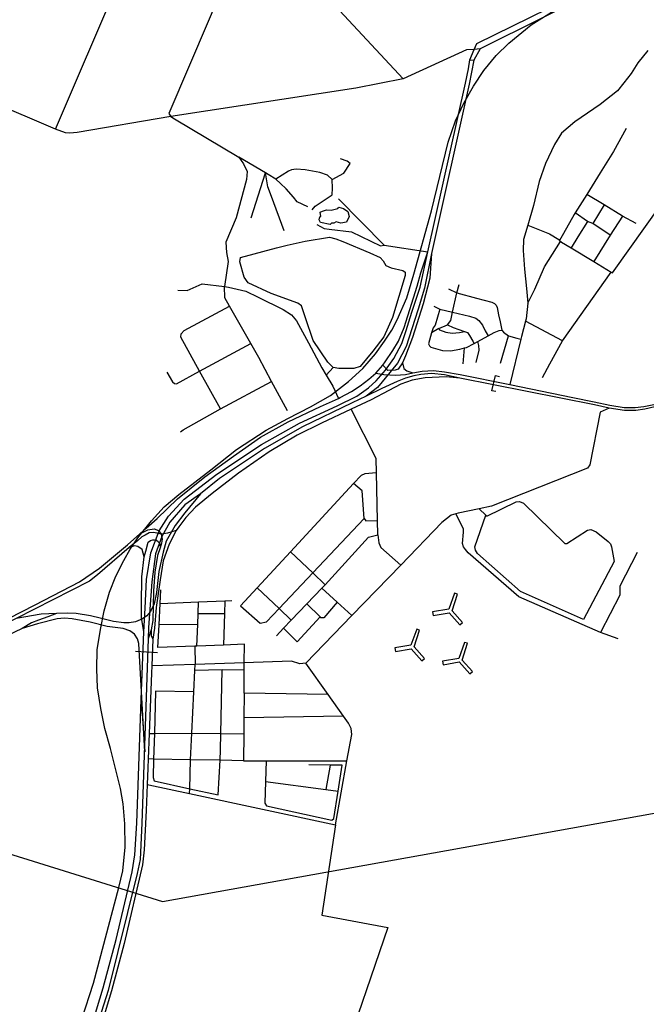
# Model space of a CAD drawing. Header units: millimetres. Extents: x 664923 to 767831, y 3118803 to 3207600.
# Tile 164 of 256: x 708292 to 710555, y 3160548 to 3164104. Entities that reach past the tile are written whole.
import ezdxf

# ---------------------------------------------------------------- set-up
doc = ezdxf.new("R2010")
doc.units = ezdxf.units.MM
for name, color, linetype in [('buildings', 5, 'Continuous'), ('railways', 4, 'Continuous'), ('roads_1', 1, 'Continuous'), ('roads_2', 2, 'Continuous'), ('roads_3', 3, 'Continuous'), ('water', 7, 'Continuous')]:
    doc.layers.add(name, color=color, linetype=linetype)

msp = doc.modelspace()

# ---------------------------------------------------------------- linework, layer by layer
at = {"layer": 'buildings'}
for points in [[(709841.97, 3161975.19), (709783.67, 3161964.56), (709786.14, 3161952.13), (709843.17, 3161962.1), (709881.55, 3161918.67), (709891.04, 3161927.16), (709853.97, 3161969.01), (709873.46, 3162029.47), (709863.11, 3162032.8), (709841.97, 3161975.19)], [(709704.83, 3161845.17), (709646.53, 3161834.53), (709649, 3161822.12), (709706.02, 3161832.08), (709744.4, 3161788.65), (709753.89, 3161797.13), (709716.83, 3161839), (709736.31, 3161899.44), (709725.97, 3161902.77), (709704.83, 3161845.17)], [(709877.94, 3161797.12), (709819.64, 3161786.48), (709822.12, 3161774.05), (709879.13, 3161784.03), (709917.52, 3161740.6), (709927, 3161749.08), (709889.94, 3161790.94), (709909.42, 3161851.39), (709899.08, 3161854.72), (709877.94, 3161797.12)]]:
    msp.add_lwpolyline(points, close=True, dxfattribs=at)
at = {"layer": 'railways'}
for points in [[(708664.32, 3161029.63), (708673.21, 3161114.67), (708672.58, 3161199.24), (708665.79, 3161271.43), (708656.11, 3161326.89), (708619.72, 3161471.31), (708599.94, 3161543.71), (708585.28, 3161615.94), (708573.89, 3161690.83), (708570.44, 3161759.36), (708572.67, 3161827.59), (708583.82, 3161901.68), (708597.09, 3161969.35), (708617.03, 3162036.53), (708639.71, 3162094.07), (708668.06, 3162150.61), (708691.86, 3162191.71), (708719.51, 3162232.65), (708767.97, 3162293.84), (708813.51, 3162344.85), (708867.04, 3162389.21), (708982.72, 3162477.82), (709075.08, 3162551.36), (709182.48, 3162620.81), (709260.36, 3162663.03), (709342.42, 3162705.19), (709415.25, 3162747.06), (709479.4, 3162797.01), (709531.74, 3162844.64), (709577.01, 3162897.57), (709610.12, 3162942.98), (709636.07, 3162982.67), (709655.65, 3163019.78), (709690.02, 3163099.57), (709715.33, 3163184.75), (709779.89, 3163413.62), (709839.73, 3163661.03), (709866.11, 3163738.08), (709895.76, 3163802.73), (709931.24, 3163864.36), (709968.88, 3163920.26), (710012.64, 3163974.33), (710058.23, 3164019.25), (710139.36, 3164085.87), (710231.78, 3164143.35)], [(707167.25, 3162761.73), (707390.12, 3162619.17), (707470.73, 3162515.02), (707533.36, 3162113.35), (707568.83, 3161918.64), (707578.29, 3161742.09), (707638.44, 3161614.11), (707748.11, 3161379.9), (708023.11, 3161163.71), (708808.63, 3160919.44), (710919.57, 3161298.28), (712643.72, 3160919.95), (712718.69, 3160865.99), (713420.32, 3160376.37)], [(707483.23, 3159833.7), (707610.51, 3159829.2), (707739.29, 3159850.69), (707951.91, 3159950.43), (708296.9, 3160203.82), (708392.49, 3160281.32), (708461.94, 3160370.44), (708516.26, 3160493.59), (708558.41, 3160624.48), (708650.45, 3160969.08), (708664.32, 3161029.63)]]:
    msp.add_lwpolyline(points, dxfattribs=at)
at = {"layer": 'roads_1'}
for points in [[(709955.69, 3163998.29), (709932.29, 3163957.82), (709915.78, 3163871.45), (709780.1, 3163259.81), (709754.69, 3163134.5), (709730.97, 3163057.95), (709719.4, 3163021.18)], [(709703.01, 3163027.95), (709709.91, 3163051.22), (709739, 3163137.39), (709766.41, 3163265.67), (709901.95, 3163874.62), (709913, 3163926.28), (709917.49, 3163958.97)], [(709578.1, 3162827.53), (709603.98, 3162855.94), (709612.29, 3162868.51), (709639.89, 3162908.63), (709660.37, 3162943.36), (709680.61, 3162992.42), (709727.37, 3163141.73), (709740.43, 3163189.71), (709766.41, 3163265.67)], [(709780.1, 3163259.81), (709773.52, 3163169.99), (709749.38, 3163077.06), (709710.77, 3162955.83), (709685.56, 3162889.73), (709674.61, 3162864.37), (709658.81, 3162842), (709648.69, 3162837.65), (709621.7, 3162837.17), (709603.98, 3162855.94)], [(708744.87, 3161978.08), (708749.7, 3162081.39), (708766.39, 3162178.03), (708795.91, 3162257.67), (708829.31, 3162311.19), (708886.07, 3162372.41), (709003.92, 3162462.78), (709165.93, 3162569.29), (709302.68, 3162646.42), (709439.05, 3162709.53), (709509.93, 3162744.14), (709551.61, 3162773.69), (709580.2, 3162799.93), (709612.87, 3162838.28), (709643.24, 3162880.13), (709672.93, 3162934.54), (709688.36, 3162981.44), (709703.01, 3163027.95)], [(709719.4, 3163021.18), (709688.38, 3162923.12), (709656.99, 3162863.22), (709584.57, 3162775.27), (709543.81, 3162743.88), (709492.49, 3162720.07), (709313.55, 3162633.85), (709176.74, 3162554.58), (709013.6, 3162447.31), (708945.66, 3162391.54), (708888.8, 3162351.23), (708835.1, 3162288.69), (708805.37, 3162236.68), (708782.44, 3162174.47), (708769.63, 3162073.42), (708758.09, 3161907.99)], [(709674.61, 3162864.37), (709680.14, 3162843.72), (709690.48, 3162835.54), (709712.07, 3162828.02)], [(709715.98, 3162818.11), (709685.18, 3162809.38), (709655.77, 3162797.33), (709600.44, 3162771.87), (709543.81, 3162743.88)], [(709882.15, 3162808.67), (709826.91, 3162820.68), (709779.42, 3162826.39), (709740.49, 3162822.71), (709715.98, 3162818.11)], [(708945.66, 3162391.54), (708889.25, 3162322.89), (708853.89, 3162277.13)], [(708853.89, 3162277.13), (708820.87, 3162220.65), (708810.3, 3162180.82), (708794.27, 3162110.9), (708786.63, 3162034.38), (708778.22, 3161993.6), (708764.72, 3161966.05), (708751.45, 3161950.91), (708736.31, 3161939.5), (708710.43, 3161929.16), (708688.07, 3161925.95), (708668.29, 3161925.6), (708631.67, 3161930.25), (708582.97, 3161942.6), (708548.15, 3161950.47), (708496.01, 3161958.93), (708464.34, 3161960.52)], [(708726.37, 3162247.07), (708754.76, 3162261.51), (708778.31, 3162264.68), (708793.99, 3162259.23), (708803.28, 3162245.78), (708807.13, 3162227.65), (708803.95, 3162213.74), (708799.12, 3162196.88), (708789.46, 3162168.06), (708780.59, 3162108.7), (708775.74, 3162040.1), (708772.91, 3161933.25), (708767.72, 3161899.56), (708756.83, 3161867.03)], [(708742.03, 3162164.35), (708747.86, 3162184.16), (708756.79, 3162217.04), (708764.93, 3162222.83), (708772.76, 3162225.24), (708779.64, 3162225.8), (708786.5, 3162223.72), (708794.13, 3162218.17), (708798.48, 3162209.19), (708799.12, 3162196.88)], [(708740.89, 3161893.12), (708732.01, 3161945.06), (708732.08, 3161991.75), (708733.41, 3162092.07), (708742.03, 3162164.35), (708735.13, 3162190.55), (708718.52, 3162201.01), (708706.81, 3162203.81), (708688.22, 3162197.42)], [(708464.34, 3161960.52), (708425.2, 3161958.85), (708370.31, 3161956.49), (708279.88, 3161941.46)], [(708428.55, 3160205.65), (708460.43, 3160246.08), (708483.1, 3160281.1), (708505.71, 3160330.27), (708553.54, 3160475.52), (708593.51, 3160607.18), (708640.59, 3160781.3), (708698.49, 3161026.07), (708707.93, 3161087.05), (708715.57, 3161201.42), (708730.76, 3161648.34), (708740.89, 3161893.12), (708744.87, 3161978.08)], [(708730.76, 3161648.34), (708744.08, 3161459.21), (708722.57, 3161851.18), (708717.85, 3161868.03), (708707.44, 3161884.29), (708690.45, 3161896.97), (708665.9, 3161904.56), (708607.79, 3161912.63), (708547.18, 3161927.9), (708481.98, 3161940.4), (708454.49, 3161942.03), (708427.28, 3161939.27), (708356.59, 3161921.78), (708301.41, 3161905.25)], [(708758.09, 3161907.99), (708756.83, 3161867.03), (708733.95, 3161201.36), (708727.93, 3161070.97), (708716.68, 3161020.36), (708611.84, 3160597.22), (708570.78, 3160469.03), (708524.05, 3160322.81), (708497.78, 3160267.59), (708473.89, 3160229.68), (708444.56, 3160195.52), (708361.95, 3160116.86), (708336.69, 3160093.37)], [(708767.72, 3161899.56), (708767.71, 3161879.4), (708773.16, 3161866.75)]]:
    msp.add_lwpolyline(points, dxfattribs=at)
at = {"layer": 'roads_2'}
for points in [[(711772.83, 3164914.62), (711637.3, 3164834.74), (711590.52, 3164809.45), (711323.78, 3164678.57), (711309, 3164671.32), (710934.7, 3164488.6), (710753.87, 3164396.11), (710626, 3164333.3), (709955.69, 3163998.29), (709933.82, 3163996.25)], [(709943.36, 3164018.06), (710394.83, 3164240.14)], [(709917.49, 3163958.97), (709933.82, 3163996.25), (709943.36, 3164018.06)], [(709578.1, 3162827.53), (709607.59, 3162822.1), (709649.01, 3162820.45), (709686.16, 3162822.9), (709712.07, 3162828.02), (709745.93, 3162834.72), (709786.68, 3162837.23), (709826.96, 3162831.99), (709882.95, 3162821.95), (710062.62, 3162786.87), (710289.78, 3162739.35), (710366.53, 3162723.3), (710423.56, 3162711.34), (710475.55, 3162702.72), (710515.1, 3162702.67), (710546.12, 3162707.05), (710582.86, 3162713.44)], [(710585.81, 3162705.19), (710549.85, 3162697.67), (710517.31, 3162692.5), (710476.24, 3162692.15), (710420.55, 3162701.36), (710367.61, 3162712.35), (709882.15, 3162808.67)], [(708857.19, 3162258.54), (708831.66, 3162210.08), (708810.45, 3162149.91), (708800.21, 3162080.55), (708784.89, 3161980.45), (708779.57, 3161905.63), (708773.16, 3161866.75), (708769.74, 3161769.52), (708768.89, 3161743.64), (708760.36, 3161525.22), (708756.78, 3161433.6), (708755.46, 3161399.88), (708753.11, 3161341.28), (708749.37, 3161247.62), (708742.01, 3161106.04), (708736.22, 3161051.1), (708669.72, 3160767.28), (708623.63, 3160596.38), (708577.6, 3160444.52)]]:
    msp.add_lwpolyline(points, dxfattribs=at)
at = {"layer": 'roads_3'}
for points in [[(709424.11, 3165167.1), (709364.83, 3165025.94), (709129.71, 3164467.29), (708976.23, 3164105.85), (708831.34, 3163764.68), (708837.86, 3163753.92)], [(708421.95, 3163709.07), (708650.19, 3164243.68), (708860.68, 3164745.12), (709019.07, 3165104.67), (709075.82, 3165130.75), (709098.29, 3165135.85), (709109.85, 3165135.53), (709364.83, 3165025.94), (709916.43, 3164801.19), (709991.1, 3164758.26), (710099.3, 3164672.47), (710194.26, 3164600.19)], [(708524.01, 3165103.77), (708583.63, 3165036.37), (708860.68, 3164745.12), (709129.71, 3164467.29), (709283.51, 3164313.63), (709677.32, 3163890.44)], [(709933.82, 3163996.25), (709905.68, 3163995.56), (709677.32, 3163890.44), (709506.7, 3163856.4), (708837.86, 3163753.92), (708499.3, 3163696.99), (708473.13, 3163693.85), (708457.59, 3163695.77), (708421.95, 3163709.07), (707961.8, 3163904.91)], [(710560.86, 3163992.28), (710524.69, 3163948.19), (710500.19, 3163909.31), (710473.92, 3163876.26), (710450.91, 3163847.43), (710388.81, 3163797.85), (710297.55, 3163735.22), (710248.73, 3163694.23), (710223.42, 3163653.68), (710191.07, 3163584.57), (710167.87, 3163519.82), (710147.59, 3163432.55), (710126.91, 3163361.69), (710112, 3163309.92), (710110.18, 3163270.61), (710115.59, 3163203.02), (710122.73, 3163132.96), (710127.87, 3163080.41), (710121.34, 3163023.47), (710119.21, 3163015.22), (710104.84, 3162959.66), (710102.42, 3162949.74), (710062.62, 3162786.87)], [(709917.49, 3163958.97), (709932.29, 3163957.82)], [(708837.86, 3163753.92), (708851.5, 3163746.37), (709083.71, 3163607.53), (709100.46, 3163583.6), (709114.03, 3163555.69), (709111.98, 3163526.37), (709073.98, 3163387.86), (709037.27, 3163300.47), (709039, 3163262.9), (709044.82, 3163230.62), (709031.84, 3163140.81), (709046.94, 3163137.75), (709108.68, 3163123.14), (709153.16, 3163101.99), (709244.25, 3163057.65), (709274.46, 3163038.41), (709292.22, 3163016.74), (709335.65, 3162937.08), (709383.47, 3162846.02), (709399.19, 3162819.69), (709422.93, 3162779.92), (709443.12, 3162735.97)], [(710127.87, 3163080.41), (710152.18, 3163130.14), (710187.69, 3163211), (710245.69, 3163302.29), (710249.51, 3163299.99), (710283.69, 3163279.44), (710365.83, 3163230.08), (710428.26, 3163192.55), (710433.34, 3163189.51), (710608.65, 3163436.66), (710722.54, 3163595.8), (710763.61, 3163646.67), (710828.15, 3163607.72), (710883.33, 3163575.3), (710953.68, 3163539.8), (711167.04, 3163445.88), (711265.49, 3163669.09), (711201.25, 3163691.32), (711168.93, 3163713.3), (710953.68, 3163539.8)], [(710482.99, 3163710.73), (710437.22, 3163628.45), (710388.75, 3163550.8), (710340.29, 3163472.12), (710297.95, 3163405.9), (710294.34, 3163400.26), (710256.2, 3163331.7), (710241.95, 3163306.99)], [(709189.31, 3163544.99), (709179.64, 3163550.71), (709083.71, 3163607.53)], [(709420.61, 3163527.18), (709463.25, 3163549.36), (709485.2, 3163584.22), (709474.56, 3163592.38), (709451.29, 3163601.89)], [(709348.04, 3163416.74), (709359.88, 3163430.01), (709420.54, 3163471.83), (709422.24, 3163494.84), (709420.61, 3163527.18), (709403.54, 3163542.02), (709376.59, 3163551.99), (709322.87, 3163561.48), (709290.82, 3163563.51), (709274.05, 3163562.17), (709262.58, 3163557.26), (709217.69, 3163528.16)], [(709128.6, 3163387.75), (709179.64, 3163550.71)], [(709247.01, 3163341.82), (709201.77, 3163464.78), (709188.01, 3163500.57), (709179.64, 3163550.71)], [(709332.62, 3163427.43), (709294.49, 3163446.07), (709281.07, 3163462.55), (709254.8, 3163493.41), (709233.99, 3163512.36), (709217.69, 3163528.16), (709189.31, 3163544.99)], [(709443.92, 3163456.58), (709608.52, 3163288.99)], [(710519.09, 3163367.23), (710469.78, 3163394.55), (710403.42, 3163435.65), (710340.29, 3163472.12)], [(710403.42, 3163435.65), (710362.64, 3163367.54)], [(710424.3, 3163325.32), (710362.64, 3163367.54), (710343.08, 3163375.55), (710297.95, 3163405.9)], [(710469.78, 3163394.55), (710424.3, 3163325.32), (710365.83, 3163230.08)], [(709365.25, 3163364.3), (709391.75, 3163350.15), (709409.64, 3163347.87), (709490.66, 3163337.82), (709595.42, 3163287.71), (709608.52, 3163288.99), (709766.41, 3163265.67)], [(710126.91, 3163361.69), (710205.25, 3163330.31), (710239.28, 3163309.45), (710241.95, 3163306.99), (710249.51, 3163299.99)], [(710343.08, 3163375.55), (710307.85, 3163320.09), (710283.69, 3163279.44)], [(709296.33, 3163080.53), (709200.63, 3163115.42), (709117.59, 3163153.58), (709102.99, 3163174.26), (709086.84, 3163229.28), (709089.7, 3163245), (709220.33, 3163279.72), (709258.42, 3163289.84), (709322.8, 3163303.48), (709411.19, 3163318.69), (709433.92, 3163312.78), (709459.77, 3163302.84), (709556.63, 3163261.71), (709594.73, 3163244.63), (709604.85, 3163233.37), (709615.2, 3163215.75), (709634.24, 3163207.73), (709676.4, 3163198.04), (709684.34, 3163191.97), (709684.07, 3163180.42), (709638.5, 3163028.16), (709607.66, 3162958.71), (709567.18, 3162906.76), (709521.96, 3162851.63), (709499.01, 3162843.91), (709445.45, 3162844), (709424.38, 3162847.8), (709405.14, 3162867.3), (709352.76, 3162945.79), (709325.06, 3163026.77), (709309.59, 3163070.37), (709296.33, 3163080.53)], [(710180.48, 3162811.73), (710206.9, 3162861.3), (710252.08, 3162944.16), (710428.26, 3163192.55)], [(708863.98, 3163127.12), (708896.55, 3163125.61), (708950.72, 3163149.56), (709031.84, 3163140.81)], [(709259.19, 3162691.3), (709202.24, 3162796.93), (709155.43, 3162883.78), (709126.48, 3162934.61), (709049.59, 3163069.63), (709032.94, 3163098.86), (709031.84, 3163140.81)], [(709805.62, 3162988.6), (709837.67, 3163001.45), (709848.9, 3163017.09), (709855.12, 3163047.91), (709871.03, 3163117.46), (709879.14, 3163147.9)], [(709840.84, 3163132.07), (709871.03, 3163117.46), (709942.21, 3163098.15), (709997.59, 3163083.47), (710007.38, 3163078.94), (710013.57, 3163072.75), (710016.08, 3163064.18), (710021.24, 3163038.2), (710026.95, 3163012.44), (710033.04, 3162982.49), (710039.95, 3162975.61), (710057.29, 3162962.56), (710087.86, 3162953.48), (710102.42, 3162949.74)], [(709017.57, 3162698.47), (708941.66, 3162833.95), (708874.83, 3162957.11), (708875.18, 3162969.59), (708886.52, 3162981.29), (709049.59, 3163069.63)], [(709809.61, 3163058.13), (709792.55, 3163000.12), (709785.09, 3162991.36), (709779.38, 3162973.24), (709769.02, 3162933.4), (709771.83, 3162925.84), (709777.65, 3162921.03), (709819.6, 3162908.97), (709847.73, 3162908.4), (709882.26, 3162913.5), (709898.78, 3162918.24), (709905.5, 3162920.18), (709933.18, 3162934.28), (709947.41, 3162941.52), (709983.64, 3162961.79), (710005.33, 3162973.93), (710023.86, 3162981.8), (710033.04, 3162982.49)], [(709787.64, 3163068.7), (709809.61, 3163058.13), (709855.12, 3163047.91), (709916.36, 3163033.67), (709939.83, 3163025.77), (709951, 3163017.36), (709963.65, 3163000.35), (709973.71, 3162980.42), (709983.64, 3162961.79)], [(709805.62, 3162988.6), (709779.38, 3162973.24)], [(709805.62, 3162988.6), (709808.82, 3162983.47), (709831.8, 3162975.27), (709854.22, 3162971.44), (709881.22, 3162973.76), (709898.2, 3162977.72)], [(709837.67, 3163001.45), (709857.79, 3162992.41), (709898.2, 3162977.72), (709909.27, 3162973.52), (709917.07, 3162963.21), (709928.19, 3162942.53), (709933.18, 3162934.28)], [(710252.08, 3162944.16), (710119.21, 3163015.22)], [(710028.61, 3162863.6), (710057.29, 3162962.56)], [(708824.12, 3162830.81), (708843.64, 3162795.64), (708851.57, 3162789.58), (708858.47, 3162788.6), (708941.66, 3162833.95), (709126.48, 3162934.61)], [(709893.47, 3162861.17), (709898.78, 3162918.24)], [(709940.37, 3162865.66), (709951.38, 3162910.51), (709950.56, 3162927.22), (709947.41, 3162941.52)], [(709424.38, 3162847.8), (709399.19, 3162819.69)], [(708133.74, 3161918.07), (708147.3, 3161916.41), (708166.93, 3161915.47), (708203.29, 3161919.76), (708252.22, 3161940.78), (708348.55, 3161990.85), (708507.77, 3162073.61), (708580.5, 3162122.6), (708681.61, 3162207.69), (708726.37, 3162247.07), (708749.4, 3162267.34), (708788.64, 3162302.52), (708862.46, 3162373.14), (708960.46, 3162452.27), (709063.99, 3162527), (709162.11, 3162596.54), (709261.76, 3162651.56), (709378.57, 3162706.77), (709443.12, 3162735.97), (709449.97, 3162739.08), (709490.97, 3162761.3), (709522.15, 3162780.86), (709552.8, 3162805.85), (709578.1, 3162827.53)], [(709882.15, 3162808.67), (709832.88, 3162814.21), (709756.64, 3162810.46), (709709.75, 3162802.46), (709669.24, 3162786.94), (709625.5, 3162764.19), (709561.32, 3162730.57)], [(709997.76, 3162763.9), (710010.97, 3162819.12)], [(710010.97, 3162819.12), (710025.24, 3162815.68)], [(708873.1, 3162615.46), (708882.42, 3162622.95), (709017.57, 3162698.47), (709202.24, 3162796.93)], [(710012, 3162761.21), (709997.76, 3162763.9)], [(709561.32, 3162730.57), (709489.21, 3162696.68), (709382.64, 3162646.57), (709294.5, 3162602.71), (709193.48, 3162542.87), (709083.05, 3162466.21), (708987.67, 3162393.05), (708927.04, 3162343.07), (708891.92, 3162305.5), (708867.54, 3162272.16), (708857.19, 3162258.54)], [(710420.55, 3162701.36), (710388.53, 3162686.4), (710351.48, 3162495.83), (710342.45, 3162483.97), (709996.31, 3162346.55), (709952, 3162337.26), (709876.32, 3162321.39), (709867.13, 3162318.66), (709851.13, 3162313.93), (709817.44, 3162287.5), (709668.88, 3162133.96), (709492.39, 3161951.57), (709326.04, 3161779.67), (709304.34, 3161777.9), (709273.55, 3161786.83), (709103.41, 3161780.7), (708926.44, 3161774.33), (708769.74, 3161769.52)], [(709585.44, 3162242.95), (709584.28, 3162294.53), (709580.38, 3162467.61), (709579.21, 3162519.38), (709489.21, 3162696.68)], [(709580.38, 3162467.61), (709538.74, 3162463.99), (709525.36, 3162457.99), (709497.86, 3162428.28), (709269.81, 3162181.82), (709149.57, 3162051.88), (709089.72, 3161987.19), (709161.27, 3161924.79), (709183.05, 3161928.76), (709229.27, 3161977.74), (709350.59, 3162106.3), (709535.84, 3162302.61), (709529.18, 3162401.72), (709497.86, 3162428.28)], [(709952, 3162337.26), (709975.46, 3162314.63), (709979.08, 3162311.15), (710085.11, 3162362.5), (710097.65, 3162363.23), (710112.32, 3162357.49), (710260.54, 3162211.8), (710268.58, 3162211.44), (710342.54, 3162259.72), (710355.03, 3162262.95), (710374.77, 3162253.81), (710418.07, 3162219.61), (710426.27, 3162210.27), (710428.98, 3162199.33), (710438.96, 3162147.06), (710328.24, 3161937.26), (710101.46, 3162039.1), (709945.35, 3162175.67), (709938.11, 3162187.53), (709936.38, 3162199.98), (709975.46, 3162314.63)], [(710454.06, 3161867.35), (710390, 3161889.97), (710095.45, 3162019.47), (709911.38, 3162178.32), (709901.73, 3162190.15), (709894.73, 3162199.43), (709891.87, 3162212.43), (709894.91, 3162253), (709895.21, 3162265.01), (709867.13, 3162318.66)], [(709535.84, 3162302.61), (709542.68, 3162294.04), (709584.28, 3162294.53)], [(708857.19, 3162258.54), (708826.34, 3162249.23), (708803.28, 3162245.78), (708776.19, 3162251.74), (708760.44, 3162250.14), (708745.69, 3162241.48), (708733.47, 3162235.58)], [(709492.39, 3161951.57), (709439.16, 3161999.9), (709383.53, 3162050.4), (709395.2, 3162063.09), (709552.49, 3162234.37), (709585.44, 3162242.95), (709589.49, 3162214.26), (709596.87, 3162197.12), (709668.88, 3162133.96)], [(708733.47, 3162235.58), (708718.99, 3162223.15), (708688.22, 3162197.42), (708573.24, 3162098.55), (708544.21, 3162075.9), (708279.88, 3161941.46), (708230.63, 3161917.34), (708184.46, 3161895.99), (708156.19, 3161882.41), (708140.26, 3161873.96), (708129.9, 3161868.46)], [(709269.81, 3162181.82), (709350.59, 3162106.3), (709395.2, 3162063.09)], [(710522.03, 3162179.63), (710459.13, 3162057.33), (710459.63, 3162025.19), (710390, 3161889.97)], [(709405.75, 3161667.05), (709103.45, 3161671.37), (709103.41, 3161756.86), (709103.41, 3161780.7), (709104.66, 3161848.14), (709027.86, 3161845.29), (708932.38, 3161841.73), (708924.33, 3161841.43), (708791.22, 3161836.48), (708795.45, 3161918.62), (708799.44, 3161995.81), (708801.96, 3162044.8)], [(709149.57, 3162051.88), (709229.27, 3161977.74), (709272.31, 3161935.23), (709328.98, 3161993.92), (709383.53, 3162050.4)], [(708799.44, 3161995.81), (708937.94, 3162001.04), (709033.05, 3162004.62), (709057.98, 3162005.56)], [(708932.38, 3161841.73), (708935.1, 3161919.45), (708936.49, 3161959.49), (708937.94, 3162001.04)], [(709033.05, 3162004.62), (709031.59, 3161959.47), (709027.86, 3161845.29)], [(709439.16, 3161999.9), (709391.07, 3161943.75), (709380.22, 3161943.96), (709377.59, 3161946.52), (709328.98, 3161993.92)], [(708425.2, 3161958.85), (708393.71, 3161947.12), (708360.85, 3161935.57), (708334.74, 3161924.91), (708301.41, 3161905.25), (708245.81, 3161878.48), (708211.68, 3161871.48), (708180.94, 3161870.42)], [(708936.49, 3161959.49), (709031.59, 3161959.47)], [(709272.31, 3161935.23), (709245.19, 3161906.23), (709219.49, 3161878.74)], [(709245.19, 3161906.23), (709294.6, 3161857.3), (709377.59, 3161946.52)], [(708935.1, 3161919.45), (708795.45, 3161918.62)], [(708709.99, 3161823.45), (708789.97, 3161818.52)], [(708924.33, 3161841.43), (708926.44, 3161774.33)], [(709432.77, 3161195.73), (709474.23, 3161426.63), (709491.46, 3161522.58), (709489.83, 3161543.78), (709479.44, 3161562.95), (709461.92, 3161587.7), (709405.75, 3161667.05), (709326.04, 3161779.67)], [(708921.42, 3161676.32), (708782.52, 3161678.01), (708779.32, 3161525.47), (708775.89, 3161433.07), (708774.44, 3161366.84), (708777.48, 3161355.14), (708906.29, 3161326.2), (709009.53, 3161304.02), (709016.53, 3161428.84), (709017.6, 3161466.41), (709019.29, 3161525.71), (709023.58, 3161755.46), (709103.41, 3161756.86)], [(708905.86, 3161308.38), (708906.29, 3161326.2), (708908.82, 3161430.72), (708913.77, 3161527.23), (708921.42, 3161676.32), (708925.35, 3161753.16), (708926.44, 3161774.33)], [(709023.58, 3161755.46), (708925.35, 3161753.16)], [(709103.45, 3161671.37), (709102.23, 3161582.87), (709101.43, 3161524.53), (709100.09, 3161427.37), (709182.28, 3161427.21), (709474.23, 3161426.63)], [(709461.92, 3161587.7), (709102.23, 3161582.87)], [(708760.36, 3161525.22), (708779.32, 3161525.47), (708913.77, 3161527.23), (709019.29, 3161525.71), (709101.43, 3161524.53)], [(709100.09, 3161427.37), (709016.53, 3161428.84), (708908.82, 3161430.72), (708775.89, 3161433.07), (708756.78, 3161433.6)], [(709182.28, 3161427.21), (709179.86, 3161351.75), (709177.35, 3161273.61), (709183.95, 3161264.27), (709419.09, 3161212.71), (709426.94, 3161219.25), (709442.52, 3161317.19), (709457.45, 3161411.11), (709413.43, 3161411.63), (709337.1, 3161412.54)], [(709413.43, 3161411.63), (709398.23, 3161323.02)], [(709179.86, 3161351.75), (709398.23, 3161323.02), (709442.52, 3161317.19)], [(708753.11, 3161341.28), (708758.13, 3161339.97), (708905.86, 3161308.38), (709432.77, 3161195.73), (709384, 3160868.91), (709621.69, 3160825.52), (709452.47, 3160328.54), (709818.03, 3160228.94), (709768.56, 3160035.81)]]:
    msp.add_lwpolyline(points, dxfattribs=at)
at = {"layer": 'water'}
msp.add_lwpolyline([(709377.58, 3163408.39), (709385.9, 3163412.72), (709400.01, 3163416.63), (709417.27, 3163415.61), (709441.4, 3163421.55), (709444.98, 3163426.31), (709461.26, 3163421.62), (709477.21, 3163410.93), (709482.31, 3163393.56), (709472.19, 3163372.48), (709451.78, 3163368.99), (709434.91, 3163373.38), (709427.11, 3163369.07), (709418.71, 3163369.44), (709413.46, 3163364.35), (709378.25, 3163371.32), (709373.35, 3163380.63), (709375.79, 3163391.65), (709379.96, 3163393.29), (709377.58, 3163408.39)], close=True, dxfattribs=at)

doc.saveas('drawing.dxf')
